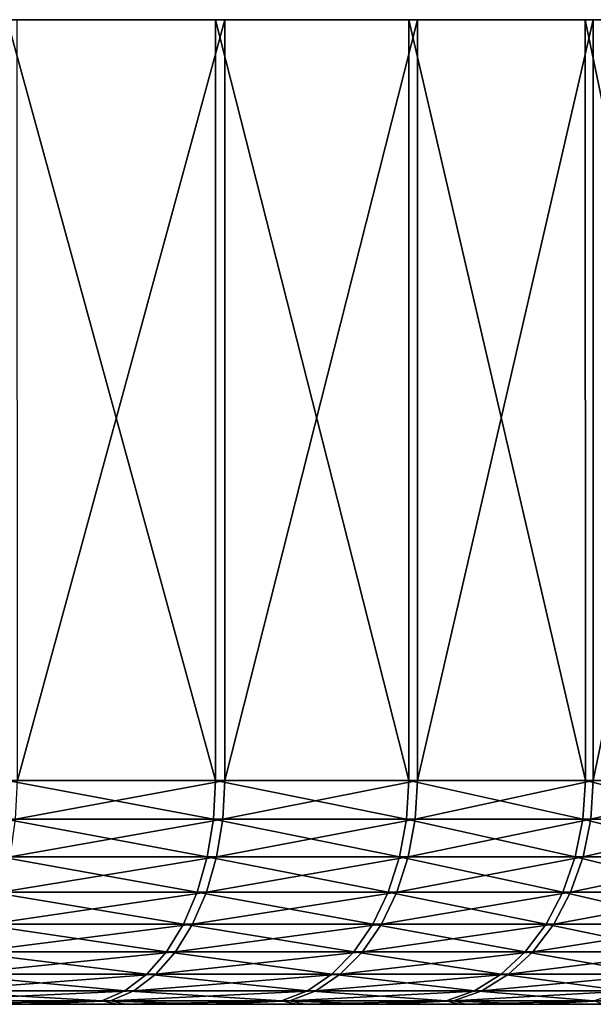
# Model space of a CAD drawing. Header units: metres. Extents: x -150 to 310, y -128 to 84.
# Tile 112 of 256: x -60 to -54, y 73 to 84. Entities that reach past the tile are written whole.
import ezdxf

# ---------------------------------------------------------------- set-up
doc = ezdxf.new("R2010")
doc.units = ezdxf.units.M
doc.layers.add('solid_26009703_SW0001', color=7, linetype='CONTINUOUS')

msp = doc.modelspace()

# ---------------------------------------------------------------- linework, layer by layer
at = {"layer": 'solid_26009703_SW0001'}
for points in [[(-60.338024, 84.099998, 25.273695), (-58.008568, 84.099998, 23.62343), (-60.22517, 84.099998, -25.201172)], [(-58.007999, 75.599998, 23.622995), (-58.008568, 84.099998, 23.62343), (-60.338024, 84.099998, 25.273695)], [(-60.337242, 75.599998, 25.273804), (-58.007999, 75.599998, 23.622995), (-60.338024, 84.099998, 25.273695)], [(-58.008568, 84.099998, 23.62343), (-57.903114, 84.099998, -23.540506), (-60.22517, 84.099998, -25.201172)], [(-60.224384, 75.599998, -25.201277), (-60.22517, 84.099998, -25.201172), (-57.903114, 84.099998, -23.540506)], [(-57.90255, 75.599998, -23.54007), (-60.224384, 75.599998, -25.201277), (-57.903114, 84.099998, -23.540506)], [(-58.008568, 84.099998, 23.62343), (-55.845734, 84.099998, 21.757122), (-57.903114, 84.099998, -23.540506)], [(-55.846226, 75.599998, 21.758253), (-55.845734, 84.099998, 21.757122), (-58.008568, 84.099998, 23.62343)], [(-58.007999, 75.599998, 23.622995), (-55.846226, 75.599998, 21.758253), (-58.008568, 84.099998, 23.62343)], [(-55.845734, 84.099998, 21.757122), (-55.74865, 84.099998, -21.664545), (-57.903114, 84.099998, -23.540506)], [(-57.90255, 75.599998, -23.54007), (-57.903114, 84.099998, -23.540506), (-55.74865, 84.099998, -21.664545)], [(-55.749134, 75.599998, -21.665678), (-57.90255, 75.599998, -23.54007), (-55.74865, 84.099998, -21.664545)], [(-55.846226, 75.599998, 21.758253), (-53.871494, 75.599998, 19.696463), (-55.845734, 84.099998, 21.757122)], [(-55.845734, 84.099998, 21.757122), (-53.873001, 84.099998, 19.697914), (-55.74865, 84.099998, -21.664545)], [(-53.871494, 75.599998, 19.696463), (-53.873001, 84.099998, 19.697914), (-55.845734, 84.099998, 21.757122)], [(-55.749134, 75.599998, -21.665678), (-55.74865, 84.099998, -21.664545), (-53.785145, 84.099998, -19.596537)], [(-53.783642, 75.599998, -19.595079), (-55.749134, 75.599998, -21.665678), (-53.785145, 84.099998, -19.596537)], [(-53.873001, 84.099998, 19.697914), (-53.785145, 84.099998, -19.596537), (-55.74865, 84.099998, -21.664545)], [(-53.873001, 84.099998, 19.697914), (-52.100624, 84.099998, 17.454321), (-53.785145, 84.099998, -19.596537)], [(-52.101688, 75.599998, 17.456301), (-52.100624, 84.099998, 17.454321), (-53.873001, 84.099998, 19.697914)], [(-53.871494, 75.599998, 19.696463), (-52.101688, 75.599998, 17.456301), (-53.873001, 84.099998, 19.697914)], [(-52.100624, 84.099998, 17.454321), (-52.022816, 84.099998, -17.345041), (-53.785145, 84.099998, -19.596537)], [(-53.783642, 75.599998, -19.595079), (-53.785145, 84.099998, -19.596537), (-52.022816, 84.099998, -17.345041)], [(-52.023872, 75.599998, -17.347025), (-53.783642, 75.599998, -19.595079), (-52.022816, 84.099998, -17.345041)], [(-58.031086, 75.168884, 23.593506), (-60.337242, 75.599998, 25.273804), (-60.357422, 75.168884, 25.242254)], [(-58.031086, 75.168884, 23.593506), (-58.007999, 75.599998, 23.622995), (-60.337242, 75.599998, 25.273804)], [(-60.244709, 75.168884, -25.169819), (-60.224384, 75.599998, -25.201277), (-57.90255, 75.599998, -23.54007)], [(-60.244709, 75.168884, -25.169819), (-57.90255, 75.599998, -23.54007), (-57.92577, 75.168884, -23.510683)], [(-55.872009, 75.168884, 21.731091), (-58.007999, 75.599998, 23.622995), (-58.031086, 75.168884, 23.593506)], [(-55.872009, 75.168884, 21.731091), (-55.846226, 75.599998, 21.758253), (-58.007999, 75.599998, 23.622995)], [(-57.92577, 75.168884, -23.510683), (-57.90255, 75.599998, -23.54007), (-55.749134, 75.599998, -21.665678)], [(-57.92577, 75.168884, -23.510683), (-55.749134, 75.599998, -21.665678), (-55.775043, 75.168884, -21.638632)], [(-53.899742, 75.168884, 19.671875), (-55.846226, 75.599998, 21.758253), (-55.872009, 75.168884, 21.731091)], [(-53.899742, 75.168884, 19.671875), (-53.871494, 75.599998, 19.696463), (-55.846226, 75.599998, 21.758253)], [(-55.775043, 75.168884, -21.638632), (-55.749134, 75.599998, -21.665678), (-53.783642, 75.599998, -19.595079)], [(-55.775043, 75.168884, -21.638632), (-53.783642, 75.599998, -19.595079), (-53.812004, 75.168884, -19.570618)], [(-52.132149, 75.168884, 17.434509), (-53.871494, 75.599998, 19.696463), (-53.899742, 75.168884, 19.671875)], [(-52.132149, 75.168884, 17.434509), (-52.101688, 75.599998, 17.456301), (-53.871494, 75.599998, 19.696463)], [(-53.812004, 75.168884, -19.570618), (-53.783642, 75.599998, -19.595079), (-52.023872, 75.599998, -17.347025)], [(-53.812004, 75.168884, -19.570618), (-52.023872, 75.599998, -17.347025), (-52.054432, 75.168884, -17.325371)], [(-60.357422, 75.168884, 25.242254), (-60.417988, 74.747414, 25.147543), (-58.100384, 74.747414, 23.50498)], [(-58.031086, 75.168884, 23.593506), (-60.357422, 75.168884, 25.242254), (-58.100384, 74.747414, 23.50498)], [(-57.92577, 75.168884, -23.510683), (-57.995461, 74.747414, -23.422468), (-60.305698, 74.747414, -25.075378)], [(-60.244709, 75.168884, -25.169819), (-57.92577, 75.168884, -23.510683), (-60.305698, 74.747414, -25.075378)], [(-58.031086, 75.168884, 23.593506), (-58.100384, 74.747414, 23.50498), (-55.949409, 74.747414, 21.649553)], [(-55.872009, 75.168884, 21.731091), (-58.031086, 75.168884, 23.593506), (-55.949409, 74.747414, 21.649553)], [(-55.775043, 75.168884, -21.638632), (-55.852806, 74.747414, -21.557442), (-57.995461, 74.747414, -23.422468)], [(-57.92577, 75.168884, -23.510683), (-55.775043, 75.168884, -21.638632), (-57.995461, 74.747414, -23.422468)], [(-55.872009, 75.168884, 21.731091), (-55.949409, 74.747414, 21.649553), (-53.984543, 74.747414, 19.598064)], [(-53.899742, 75.168884, 19.671875), (-55.872009, 75.168884, 21.731091), (-53.984543, 74.747414, 19.598064)], [(-53.812004, 75.168884, -19.570618), (-53.897133, 74.747414, -19.497187), (-55.852806, 74.747414, -21.557442)], [(-55.775043, 75.168884, -21.638632), (-53.812004, 75.168884, -19.570618), (-55.852806, 74.747414, -21.557442)], [(-53.899742, 75.168884, 19.671875), (-53.984543, 74.747414, 19.598064), (-52.223579, 74.747414, 17.369093)], [(-52.132149, 75.168884, 17.434509), (-53.899742, 75.168884, 19.671875), (-52.223579, 74.747414, 17.369093)], [(-52.054432, 75.168884, -17.325371), (-52.146152, 74.747414, -17.260363), (-53.897133, 74.747414, -19.497187)], [(-53.812004, 75.168884, -19.570618), (-52.054432, 75.168884, -17.325371), (-53.897133, 74.747414, -19.497187)], [(-60.417988, 74.747414, 25.147543), (-60.517105, 74.351891, 24.992554), (-58.213783, 74.351891, 23.360115)], [(-58.100384, 74.747414, 23.50498), (-60.417988, 74.747414, 25.147543), (-58.213783, 74.351891, 23.360115)], [(-57.995461, 74.747414, -23.422468), (-58.109509, 74.351891, -23.278112), (-60.405506, 74.351891, -24.920834)], [(-60.305698, 74.747414, -25.075378), (-57.995461, 74.747414, -23.422468), (-60.405506, 74.351891, -24.920834)], [(-58.100384, 74.747414, 23.50498), (-58.213783, 74.351891, 23.360115), (-56.076065, 74.351891, 21.516123)], [(-55.852806, 74.747414, -21.557442), (-55.980057, 74.351891, -21.42458), (-58.109509, 74.351891, -23.278112)], [(-57.995461, 74.747414, -23.422468), (-55.852806, 74.747414, -21.557442), (-58.109509, 74.351891, -23.278112)], [(-55.949409, 74.747414, 21.649553), (-58.100384, 74.747414, 23.50498), (-56.076065, 74.351891, 21.516123)], [(-55.949409, 74.747414, 21.649553), (-56.076065, 74.351891, 21.516123), (-54.12331, 74.351891, 19.477278)], [(-53.897133, 74.747414, -19.497187), (-54.036438, 74.351891, -19.377022), (-55.980057, 74.351891, -21.42458)], [(-55.852806, 74.747414, -21.557442), (-53.897133, 74.747414, -19.497187), (-55.980057, 74.351891, -21.42458)], [(-53.984543, 74.747414, 19.598064), (-55.949409, 74.747414, 21.649553), (-54.12331, 74.351891, 19.477278)], [(-53.984543, 74.747414, 19.598064), (-54.12331, 74.351891, 19.477278), (-52.373199, 74.351891, 17.262045)], [(-52.146152, 74.747414, -17.260363), (-52.296249, 74.351891, -17.153984), (-54.036438, 74.351891, -19.377022)], [(-53.897133, 74.747414, -19.497187), (-52.146152, 74.747414, -17.260363), (-54.036438, 74.351891, -19.377022)], [(-52.223579, 74.747414, 17.369093), (-53.984543, 74.747414, 19.598064), (-52.373199, 74.351891, 17.262045)], [(-60.517105, 74.351891, 24.992554), (-60.651752, 73.99437, 24.782005), (-58.367836, 73.99437, 23.163319)], [(-58.109509, 74.351891, -23.278112), (-58.264439, 73.99437, -23.082006), (-60.541096, 73.99437, -24.71089)], [(-60.405506, 74.351891, -24.920834), (-58.109509, 74.351891, -23.278112), (-60.541096, 73.99437, -24.71089)], [(-58.213783, 74.351891, 23.360115), (-60.517105, 74.351891, 24.992554), (-58.367836, 73.99437, 23.163319)], [(-58.213783, 74.351891, 23.360115), (-58.367836, 73.99437, 23.163319), (-56.248127, 73.99437, 21.334862)], [(-55.980057, 74.351891, -21.42458), (-56.152927, 73.99437, -21.244089), (-58.264439, 73.99437, -23.082006)], [(-58.109509, 74.351891, -23.278112), (-55.980057, 74.351891, -21.42458), (-58.264439, 73.99437, -23.082006)], [(-56.076065, 74.351891, 21.516123), (-58.213783, 74.351891, 23.360115), (-56.248127, 73.99437, 21.334862)], [(-56.076065, 74.351891, 21.516123), (-56.248127, 73.99437, 21.334862), (-54.311821, 73.99437, 19.313192)], [(-54.036438, 74.351891, -19.377022), (-54.225681, 73.99437, -19.213781), (-56.152927, 73.99437, -21.244089)], [(-55.980057, 74.351891, -21.42458), (-54.036438, 74.351891, -19.377022), (-56.152927, 73.99437, -21.244089)], [(-54.12331, 74.351891, 19.477278), (-56.076065, 74.351891, 21.516123), (-54.311821, 73.99437, 19.313192)], [(-54.12331, 74.351891, 19.477278), (-54.311821, 73.99437, 19.313192), (-52.576454, 73.99437, 17.116621)], [(-52.296249, 74.351891, -17.153984), (-52.500153, 73.99437, -17.009472), (-54.225681, 73.99437, -19.213781)], [(-54.036438, 74.351891, -19.377022), (-52.296249, 74.351891, -17.153984), (-54.225681, 73.99437, -19.213781)], [(-52.373199, 74.351891, 17.262045), (-54.12331, 74.351891, 19.477278), (-52.576454, 73.99437, 17.116621)], [(-60.651752, 73.99437, 24.782005), (-60.817833, 73.68573, 24.522308), (-58.557846, 73.68573, 22.920584)], [(-58.264439, 73.99437, -23.082006), (-58.455532, 73.68573, -22.840124), (-60.708332, 73.68573, -24.451937)], [(-60.541096, 73.99437, -24.71089), (-58.264439, 73.99437, -23.082006), (-60.708332, 73.68573, -24.451937)], [(-58.367836, 73.99437, 23.163319), (-60.651752, 73.99437, 24.782005), (-58.557846, 73.68573, 22.920584)], [(-58.367836, 73.99437, 23.163319), (-58.557846, 73.68573, 22.920584), (-56.46035, 73.68573, 21.111288)], [(-56.152927, 73.99437, -21.244089), (-56.36615, 73.68573, -21.021467), (-58.455532, 73.68573, -22.840124)], [(-58.264439, 73.99437, -23.082006), (-56.152927, 73.99437, -21.244089), (-58.455532, 73.68573, -22.840124)], [(-56.248127, 73.99437, 21.334862), (-58.367836, 73.99437, 23.163319), (-56.46035, 73.68573, 21.111288)], [(-56.248127, 73.99437, 21.334862), (-56.46035, 73.68573, 21.111288), (-54.544338, 73.68573, 19.110806)], [(-54.225681, 73.99437, -19.213781), (-54.459099, 73.68573, -19.012436), (-56.36615, 73.68573, -21.021467)], [(-56.152927, 73.99437, -21.244089), (-54.225681, 73.99437, -19.213781), (-56.36615, 73.68573, -21.021467)], [(-54.311821, 73.99437, 19.313192), (-56.248127, 73.99437, 21.334862), (-54.544338, 73.68573, 19.110806)], [(-54.311821, 73.99437, 19.313192), (-54.544338, 73.68573, 19.110806), (-52.827156, 73.68573, 16.93725)], [(-52.500153, 73.99437, -17.009472), (-52.751656, 73.68573, -16.831224), (-54.459099, 73.68573, -19.012436)], [(-54.225681, 73.99437, -19.213781), (-52.500153, 73.99437, -17.009472), (-54.459099, 73.68573, -19.012436)], [(-52.576454, 73.99437, 17.116621), (-54.311821, 73.99437, 19.313192), (-52.827156, 73.68573, 16.93725)], [(-60.817833, 73.68573, 24.522308), (-61.010284, 73.435371, 24.221369), (-58.778034, 73.435371, 22.639301)], [(-58.455532, 73.68573, -22.840124), (-58.676979, 73.435371, -22.559828), (-60.90213, 73.435371, -24.151861)], [(-60.708332, 73.68573, -24.451937), (-58.455532, 73.68573, -22.840124), (-60.90213, 73.435371, -24.151861)], [(-58.557846, 73.68573, 22.920584), (-60.817833, 73.68573, 24.522308), (-58.778034, 73.435371, 22.639301)], [(-58.557846, 73.68573, 22.920584), (-58.778034, 73.435371, 22.639301), (-56.70628, 73.435371, 20.852209)], [(-56.36615, 73.68573, -21.021467), (-56.613232, 73.435371, -20.763489), (-58.676979, 73.435371, -22.559828)], [(-58.455532, 73.68573, -22.840124), (-56.36615, 73.68573, -21.021467), (-58.676979, 73.435371, -22.559828)], [(-56.46035, 73.68573, 21.111288), (-58.557846, 73.68573, 22.920584), (-56.70628, 73.435371, 20.852209)], [(-56.46035, 73.68573, 21.111288), (-56.70628, 73.435371, 20.852209), (-54.813778, 73.435371, 18.876274)], [(-54.459099, 73.68573, -19.012436), (-54.729588, 73.435371, -18.779112), (-56.613232, 73.435371, -20.763489)], [(-56.36615, 73.68573, -21.021467), (-54.459099, 73.68573, -19.012436), (-56.613232, 73.435371, -20.763489)], [(-54.544338, 73.68573, 19.110806), (-56.46035, 73.68573, 21.111288), (-54.813778, 73.435371, 18.876274)], [(-54.544338, 73.68573, 19.110806), (-54.813778, 73.435371, 18.876274), (-53.117672, 73.435371, 16.729395)], [(-52.751656, 73.68573, -16.831224), (-53.043098, 73.435371, -16.62467), (-54.729588, 73.435371, -18.779112)], [(-54.459099, 73.68573, -19.012436), (-52.751656, 73.68573, -16.831224), (-54.729588, 73.435371, -18.779112)], [(-52.827156, 73.68573, 16.93725), (-54.544338, 73.68573, 19.110806), (-53.117672, 73.435371, 16.729395)], [(-61.010284, 73.435371, 24.221369), (-61.223251, 73.250916, 23.888348), (-59.021694, 73.250916, 22.328032)], [(-58.676979, 73.435371, -22.559828), (-58.922028, 73.250916, -22.249651), (-61.116585, 73.250916, -23.819796)], [(-60.90213, 73.435371, -24.151861), (-58.676979, 73.435371, -22.559828), (-61.116585, 73.250916, -23.819796)], [(-58.778034, 73.435371, 22.639301), (-61.010284, 73.435371, 24.221369), (-59.021694, 73.250916, 22.328032)], [(-58.778034, 73.435371, 22.639301), (-59.021694, 73.250916, 22.328032), (-56.978424, 73.250916, 20.56551)], [(-56.613232, 73.435371, -20.763489), (-56.886658, 73.250916, -20.47801), (-58.922028, 73.250916, -22.249651)], [(-58.676979, 73.435371, -22.559828), (-56.613232, 73.435371, -20.763489), (-58.922028, 73.250916, -22.249651)], [(-56.70628, 73.435371, 20.852209), (-58.778034, 73.435371, 22.639301), (-56.978424, 73.250916, 20.56551)], [(-56.70628, 73.435371, 20.852209), (-56.978424, 73.250916, 20.56551), (-55.111942, 73.250916, 18.616745)], [(-54.729588, 73.435371, -18.779112), (-55.028908, 73.250916, -18.520918), (-56.886658, 73.250916, -20.47801)], [(-56.613232, 73.435371, -20.763489), (-54.729588, 73.435371, -18.779112), (-56.886658, 73.250916, -20.47801)], [(-54.813778, 73.435371, 18.876274), (-56.70628, 73.435371, 20.852209), (-55.111942, 73.250916, 18.616745)], [(-54.813778, 73.435371, 18.876274), (-55.111942, 73.250916, 18.616745), (-53.439156, 73.250916, 16.499382)], [(-53.043098, 73.435371, -16.62467), (-53.365608, 73.250916, -16.396097), (-55.028908, 73.250916, -18.520918)], [(-54.729588, 73.435371, -18.779112), (-53.043098, 73.435371, -16.62467), (-55.028908, 73.250916, -18.520918)], [(-53.117672, 73.435371, 16.729395), (-54.813778, 73.435371, 18.876274), (-53.439156, 73.250916, 16.499382)], [(-61.223251, 73.250916, 23.888348), (-61.450253, 73.137978, 23.533384), (-59.28141, 73.137978, 21.996254)], [(-58.922028, 73.250916, -22.249651), (-59.18322, 73.137978, -21.919039), (-61.345169, 73.137978, -23.465853)], [(-61.116585, 73.250916, -23.819796), (-58.922028, 73.250916, -22.249651), (-61.345169, 73.137978, -23.465853)], [(-59.021694, 73.250916, 22.328032), (-61.223251, 73.250916, 23.888348), (-59.28141, 73.137978, 21.996254)], [(-59.021694, 73.250916, 22.328032), (-59.28141, 73.137978, 21.996254), (-57.268501, 73.137978, 20.259922)], [(-56.886658, 73.250916, -20.47801), (-57.178097, 73.137978, -20.173723), (-59.18322, 73.137978, -21.919039)], [(-58.922028, 73.250916, -22.249651), (-56.886658, 73.250916, -20.47801), (-59.18322, 73.137978, -21.919039)], [(-56.978424, 73.250916, 20.56551), (-59.021694, 73.250916, 22.328032), (-57.268501, 73.137978, 20.259922)], [(-56.978424, 73.250916, 20.56551), (-57.268501, 73.137978, 20.259922), (-55.429752, 73.137978, 18.340115)], [(-55.028908, 73.250916, -18.520918), (-55.347954, 73.137978, -18.245712), (-57.178097, 73.137978, -20.173723)], [(-56.886658, 73.250916, -20.47801), (-55.028908, 73.250916, -18.520918), (-57.178097, 73.137978, -20.173723)], [(-55.111942, 73.250916, 18.616745), (-56.978424, 73.250916, 20.56551), (-55.429752, 73.137978, 18.340115)], [(-55.111942, 73.250916, 18.616745), (-55.429752, 73.137978, 18.340115), (-53.781822, 73.137978, 16.254215)], [(-53.365608, 73.250916, -16.396097), (-53.709366, 73.137978, -16.152464), (-55.347954, 73.137978, -18.245712)], [(-55.028908, 73.250916, -18.520918), (-53.365608, 73.250916, -16.396097), (-55.347954, 73.137978, -18.245712)], [(-53.439156, 73.250916, 16.499382), (-55.111942, 73.250916, 18.616745), (-53.781822, 73.137978, 16.254215)], [(-61.450253, 73.137978, 23.533384), (-61.279587, 73.099998, 22.903332), (-60.172565, 73.099998, 22.128227)], [(-59.28141, 73.137978, 21.996254), (-61.450253, 73.137978, 23.533384), (-60.172565, 73.099998, 22.128227)], [(-61.345169, 73.137978, -23.465853), (-59.18322, 73.137978, -21.919039), (-61.177345, 73.099998, -22.835056)], [(-60.073799, 73.099998, -22.055012), (-60.172565, 73.099998, 22.128227), (-61.279587, 73.099998, 22.903332)], [(-61.177345, 73.099998, -22.835056), (-60.073799, 73.099998, -22.055012), (-61.279587, 73.099998, 22.903332)], [(-59.18322, 73.137978, -21.919039), (-60.073799, 73.099998, -22.055012), (-61.177345, 73.099998, -22.835056)], [(-59.28141, 73.137978, 21.996254), (-60.172565, 73.099998, 22.128227), (-59.108978, 73.099998, 21.302465)], [(-59.013912, 73.099998, -21.224503), (-59.108978, 73.099998, 21.302465), (-60.172565, 73.099998, 22.128227)], [(-60.073799, 73.099998, -22.055012), (-59.013912, 73.099998, -21.224503), (-60.172565, 73.099998, 22.128227)], [(-59.18322, 73.137978, -21.919039), (-59.013912, 73.099998, -21.224503), (-60.073799, 73.099998, -22.055012)], [(-59.28141, 73.137978, 21.996254), (-59.108978, 73.099998, 21.302465), (-58.083546, 73.099998, 20.422009)], [(-57.268501, 73.137978, 20.259922), (-59.28141, 73.137978, 21.996254), (-58.083546, 73.099998, 20.422009)], [(-59.18322, 73.137978, -21.919039), (-57.178097, 73.137978, -20.173723), (-59.013912, 73.099998, -21.224503)], [(-57.992432, 73.099998, -20.339468), (-58.083546, 73.099998, 20.422009), (-59.108978, 73.099998, 21.302465)], [(-59.013912, 73.099998, -21.224503), (-57.992432, 73.099998, -20.339468), (-59.108978, 73.099998, 21.302465)], [(-57.178097, 73.137978, -20.173723), (-57.992432, 73.099998, -20.339468), (-59.013912, 73.099998, -21.224503)], [(-57.268501, 73.137978, 20.259922), (-58.083546, 73.099998, 20.422009), (-57.101521, 73.099998, 19.491901)], [(-57.014572, 73.099998, -19.404982), (-57.101521, 73.099998, 19.491901), (-58.083546, 73.099998, 20.422009)], [(-57.992432, 73.099998, -20.339468), (-57.014572, 73.099998, -19.404982), (-58.083546, 73.099998, 20.422009)], [(-57.178097, 73.137978, -20.173723), (-57.014572, 73.099998, -19.404982), (-57.992432, 73.099998, -20.339468)], [(-57.268501, 73.137978, 20.259922), (-57.101521, 73.099998, 19.491901), (-56.169884, 73.099998, 18.518518)], [(-55.429752, 73.137978, 18.340115), (-57.268501, 73.137978, 20.259922), (-56.169884, 73.099998, 18.518518)], [(-57.178097, 73.137978, -20.173723), (-55.347954, 73.137978, -18.245712), (-57.014572, 73.099998, -19.404982)], [(-56.087296, 73.099998, -18.427443), (-56.169884, 73.099998, 18.518518), (-57.101521, 73.099998, 19.491901)], [(-57.014572, 73.099998, -19.404982), (-56.087296, 73.099998, -18.427443), (-57.101521, 73.099998, 19.491901)], [(-55.347954, 73.137978, -18.245712), (-56.087296, 73.099998, -18.427443), (-57.014572, 73.099998, -19.404982)], [(-55.429752, 73.137978, 18.340115), (-56.169884, 73.099998, 18.518518), (-55.28614, 73.099998, 17.49859)], [(-55.208122, 73.099998, -17.403574), (-55.28614, 73.099998, 17.49859), (-56.169884, 73.099998, 18.518518)], [(-56.087296, 73.099998, -18.427443), (-55.208122, 73.099998, -17.403574), (-56.169884, 73.099998, 18.518518)], [(-55.347954, 73.137978, -18.245712), (-55.208122, 73.099998, -17.403574), (-56.087296, 73.099998, -18.427443)], [(-55.429752, 73.137978, 18.340115), (-55.28614, 73.099998, 17.49859), (-54.451168, 73.099998, 16.434008)], [(-53.781822, 73.137978, 16.254215), (-55.429752, 73.137978, 18.340115), (-54.451168, 73.099998, 16.434008)], [(-55.347954, 73.137978, -18.245712), (-53.709366, 73.137978, -16.152464), (-55.208122, 73.099998, -17.403574)], [(-54.377918, 73.099998, -16.335268), (-54.451168, 73.099998, 16.434008), (-55.28614, 73.099998, 17.49859)], [(-55.208122, 73.099998, -17.403574), (-54.377918, 73.099998, -16.335268), (-55.28614, 73.099998, 17.49859)], [(-53.709366, 73.137978, -16.152464), (-54.377918, 73.099998, -16.335268), (-55.208122, 73.099998, -17.403574)], [(-53.781822, 73.137978, 16.254215), (-54.451168, 73.099998, 16.434008), (-53.670963, 73.099998, 15.332437)], [(-53.602642, 73.099998, -15.230221), (-53.670963, 73.099998, 15.332437), (-54.451168, 73.099998, 16.434008)], [(-54.377918, 73.099998, -16.335268), (-53.602642, 73.099998, -15.230221), (-54.451168, 73.099998, 16.434008)], [(-53.709366, 73.137978, -16.152464), (-53.602642, 73.099998, -15.230221), (-54.377918, 73.099998, -16.335268)]]:
    msp.add_3dface(points, dxfattribs=at)

doc.saveas('drawing.dxf')
